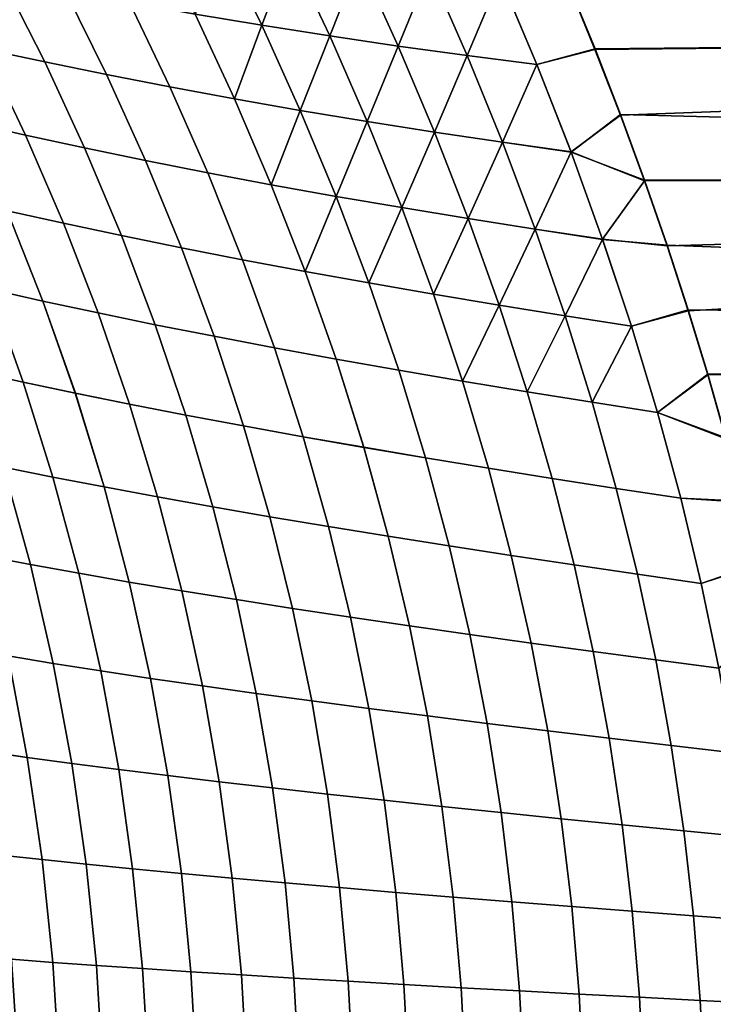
# Model space of a CAD drawing. Header units: metres. Extents: x -24 to 94, y -256 to 25.
# Tile 133 of 195: x 26.47 to 33.46, y 1.64 to 11.56. Entities that reach past the tile are written whole.
import ezdxf

# ---------------------------------------------------------------- set-up
doc = ezdxf.new("R2010")
doc.units = ezdxf.units.M
doc.layers.add('solid_10_061_003_XXX', color=7, linetype='CONTINUOUS')

msp = doc.modelspace()

# ---------------------------------------------------------------- linework, layer by layer
at = {"layer": 'solid_10_061_003_XXX'}
for points in [[(32.00111, 11.925656, 68.027771), (31.719553, 12.585425, 68.398911), (57, 12.989599, 68.639511), (57, 11.501626, 67.802872)], [(32.269234, 11.259039, 112.321159), (57, 11.501626, 112.197128), (57, 12.989599, 111.360489), (31.999376, 11.921767, 111.974335)], [(28.504524, 12.346042, 67.61454), (28.914972, 11.501126, 67.172729), (28.242004, 11.613538, 66.962463), (27.821106, 12.452634, 67.399681)], [(29.197323, 12.245642, 112.21283), (28.504507, 12.3461, 112.385422), (28.241997, 11.613575, 113.037514), (28.914963, 11.501171, 112.827248)], [(29.197344, 12.245576, 67.787132), (29.597418, 11.393873, 67.341011), (28.914972, 11.501126, 67.172729), (28.504524, 12.346042, 67.61454)], [(29.897772, 12.151616, 112.084251), (29.197323, 12.245642, 112.21283), (28.914963, 11.501171, 112.827248), (29.597403, 11.393926, 112.658966)], [(29.897799, 12.151543, 67.91571), (30.287518, 11.292064, 67.465652), (29.597418, 11.393873, 67.341011), (29.197344, 12.245576, 67.787132)], [(26.297541, 11.978961, 66.097008), (26.726702, 11.131719, 65.709679), (26.119741, 11.262266, 65.354164), (25.679441, 12.109343, 65.736565)], [(26.726713, 11.131719, 114.290314), (26.297546, 11.978976, 113.902977), (25.679451, 12.109349, 114.263428), (26.119757, 11.262259, 114.645836)], [(30.604082, 12.06433, 112.001419), (29.897772, 12.151616, 112.084251), (29.597403, 11.393926, 112.658966), (30.287498, 11.292124, 112.534317)], [(30.604113, 12.064249, 67.998535), (30.983454, 11.195984, 67.544991), (30.287518, 11.292064, 67.465652), (29.897799, 12.151543, 67.91571)], [(31.314486, 11.984091, 111.96608), (30.604082, 12.06433, 112.001419), (30.287498, 11.292124, 112.534317), (30.983431, 11.196052, 112.454979)], [(31.314522, 11.984001, 68.033875), (31.683407, 11.10592, 67.577362), (30.983454, 11.195984, 67.544991), (30.604113, 12.064249, 67.998535)], [(26.931667, 11.85271, 66.422768), (27.34993, 11.004471, 66.030678), (26.726702, 11.131719, 65.709679), (26.297541, 11.978961, 66.097008)], [(27.349936, 11.004478, 113.969315), (26.931669, 11.852732, 113.577217), (26.297546, 11.978976, 113.902977), (26.726713, 11.131719, 114.290314)], [(31.68338, 11.105994, 112.4226), (31.314486, 11.984091, 111.96608), (30.983431, 11.196052, 112.454979)], [(31.68338, 11.105994, 112.4226), (32.269234, 11.259039, 112.321159), (31.999376, 11.921767, 111.974335), (31.314486, 11.984091, 111.96608)], [(31.683407, 11.10592, 67.577362), (31.314522, 11.984001, 68.033875), (32.00111, 11.925656, 68.027771), (32.270596, 11.263729, 67.681213)], [(32.270596, 11.263729, 67.681213), (32.00111, 11.925656, 68.027771), (57, 11.501626, 67.802872)], [(27.580328, 11.730823, 66.711899), (27.987879, 10.880734, 66.315277), (27.34993, 11.004471, 66.030678), (26.931667, 11.85271, 66.422768)], [(27.987883, 10.880748, 113.684715), (27.580326, 11.730852, 113.288086), (26.931669, 11.852732, 113.577217), (27.349936, 11.004478, 113.969315)], [(28.638985, 10.760742, 113.438385), (28.241997, 11.613575, 113.037514), (27.580326, 11.730852, 113.288086), (27.987883, 10.880748, 113.684715)], [(28.242004, 11.613538, 66.962463), (28.638985, 10.760721, 66.561607), (27.987879, 10.880734, 66.315277), (27.580328, 11.730823, 66.711899)], [(28.914963, 11.501171, 112.827248), (28.241997, 11.613575, 113.037514), (28.638985, 10.760742, 113.438385)], [(28.914972, 11.501126, 67.172729), (29.301481, 10.644679, 66.767998), (28.638985, 10.760721, 66.561607), (28.242004, 11.613538, 66.962463)], [(29.597403, 11.393926, 112.658966), (28.914963, 11.501171, 112.827248), (28.638985, 10.760742, 113.438385), (29.301477, 10.644707, 113.231987)], [(29.597418, 11.393873, 67.341011), (29.973505, 10.532871, 66.932892), (29.301481, 10.644679, 66.767998), (28.914972, 11.501126, 67.172729)], [(32.269234, 11.259039, 112.321159), (32.526104, 10.596271, 112.643303), (57, 11.501626, 112.197128)], [(32.527058, 10.601688, 67.359238), (32.270596, 11.263729, 67.681213), (57, 11.501626, 67.802872), (57, 9.960028, 67.069717)], [(32.768547, 9.936171, 112.940628), (57, 9.960028, 112.930283), (57, 11.501626, 112.197128), (32.526104, 10.596271, 112.643303)], [(26.119741, 11.262266, 65.354164), (26.532843, 10.394687, 65.006088), (25.954899, 10.525634, 64.622765), (25.530592, 11.395905, 64.966011)], [(26.532862, 10.394665, 114.993912), (26.119757, 11.262259, 114.645836), (25.530609, 11.39589, 115.033989), (25.95492, 10.525605, 115.377235)], [(30.287498, 11.292124, 112.534317), (29.597403, 11.393926, 112.658966), (29.301477, 10.644707, 113.231987), (29.973497, 10.532906, 113.067093)], [(30.287518, 11.292064, 67.465652), (30.653191, 10.425561, 67.054718), (29.973505, 10.532871, 66.932892), (29.597418, 11.393873, 67.341011)], [(26.726702, 11.131719, 65.709679), (27.128855, 10.266098, 65.356964), (26.532843, 10.394687, 65.006088), (26.119741, 11.262266, 65.354164)], [(27.12887, 10.266083, 114.643036), (26.726713, 11.131719, 114.290314), (26.119757, 11.262259, 114.645836), (26.532862, 10.394665, 114.993912)], [(30.983431, 11.196052, 112.454979), (30.287498, 11.292124, 112.534317), (29.973497, 10.532906, 113.067093), (30.653181, 10.425602, 112.945267)], [(30.983454, 11.195984, 67.544991), (31.338678, 10.32301, 67.131905), (30.653191, 10.425561, 67.054718), (30.287518, 11.292064, 67.465652)], [(32.028084, 10.225539, 112.83709), (32.526104, 10.596271, 112.643303), (32.269234, 11.259039, 112.321159), (31.68338, 11.105994, 112.4226)], [(32.028103, 10.225484, 67.162888), (31.683407, 11.10592, 67.577362), (32.270596, 11.263729, 67.681213), (32.527058, 10.601688, 67.359238)], [(27.34993, 11.004471, 66.030678), (27.741344, 10.140052, 65.673576), (27.128855, 10.266098, 65.356964), (26.726702, 11.131719, 65.709679)], [(27.741358, 10.140042, 114.326424), (27.349936, 11.004478, 113.969315), (26.726713, 11.131719, 114.290314), (27.12887, 10.266083, 114.643036)], [(31.68338, 11.105994, 112.4226), (30.983431, 11.196052, 112.454979), (30.653181, 10.425602, 112.945267), (31.338663, 10.323059, 112.868073)], [(31.683407, 11.10592, 67.577362), (32.028103, 10.225484, 67.162888), (31.338678, 10.32301, 67.131905), (30.983454, 11.195984, 67.544991)], [(32.028084, 10.225539, 112.83709), (31.68338, 11.105994, 112.4226), (31.338663, 10.323059, 112.868073)], [(27.987879, 10.880734, 66.315277), (28.368725, 10.016731, 65.954109), (27.741344, 10.140052, 65.673576), (27.34993, 11.004471, 66.030678)], [(28.368734, 10.016727, 114.045891), (27.987883, 10.880748, 113.684715), (27.349936, 11.004478, 113.969315), (27.741358, 10.140042, 114.326424)], [(28.638985, 10.760721, 66.561607), (29.009384, 9.896326, 66.19677), (28.368725, 10.016731, 65.954109), (27.987879, 10.880734, 66.315277)], [(29.009392, 9.896329, 113.80323), (28.638985, 10.760742, 113.438385), (27.987883, 10.880748, 113.684715), (28.368734, 10.016727, 114.045891)], [(29.301477, 10.644707, 113.231987), (28.638985, 10.760742, 113.438385), (29.009392, 9.896329, 113.80323)], [(29.301481, 10.644679, 66.767998), (29.661516, 9.779059, 66.399994), (29.009384, 9.896326, 66.19677), (28.638985, 10.760721, 66.561607)], [(29.973497, 10.532906, 113.067093), (29.301477, 10.644707, 113.231987), (29.009392, 9.896329, 113.80323), (29.66152, 9.779068, 113.599998)], [(29.973505, 10.532871, 66.932892), (30.323217, 9.665171, 66.562332), (29.661516, 9.779059, 66.399994), (29.301481, 10.644679, 66.767998)], [(26.532843, 10.394687, 65.006088), (26.915676, 9.508327, 64.691956), (26.348597, 9.634462, 64.31321), (25.954899, 10.525634, 64.622765)], [(26.915697, 9.508291, 115.308052), (26.532862, 10.394665, 114.993912), (25.95492, 10.525605, 115.377235), (26.348619, 9.63442, 115.686798)], [(30.653181, 10.425602, 112.945267), (29.973497, 10.532906, 113.067093), (29.66152, 9.779068, 113.599998), (30.323219, 9.665185, 113.43766)], [(30.653191, 10.425561, 67.054718), (30.992588, 9.554902, 66.682335), (30.323217, 9.665171, 66.562332), (29.973505, 10.532871, 66.932892)], [(32.028084, 10.225539, 112.83709), (32.768547, 9.936171, 112.940628), (32.526104, 10.596271, 112.643303)], [(32.028103, 10.225484, 67.162888), (32.527058, 10.601688, 67.359238), (32.769096, 9.942209, 67.061989)], [(32.769096, 9.942209, 67.061989), (32.527058, 10.601688, 67.359238), (57, 9.960028, 67.069717)], [(31.338663, 10.323059, 112.868073), (30.653181, 10.425602, 112.945267), (30.323219, 9.665185, 113.43766), (30.992586, 9.554922, 113.317657)], [(31.338678, 10.32301, 67.131905), (31.667725, 9.448493, 66.758553), (30.992588, 9.554902, 66.682335), (30.653191, 10.425561, 67.054718)], [(27.128855, 10.266098, 65.356964), (27.501059, 9.383908, 65.03849), (26.915676, 9.508327, 64.691956), (26.532843, 10.394687, 65.006088)], [(27.501078, 9.383876, 114.961517), (27.12887, 10.266083, 114.643036), (26.532862, 10.394665, 114.993912), (26.915697, 9.508291, 115.308052)], [(32.028084, 10.225539, 112.83709), (31.338663, 10.323059, 112.868073), (30.992586, 9.554922, 113.317657), (31.667719, 9.448519, 113.24144)], [(32.028103, 10.225484, 67.162888), (32.346725, 9.346184, 66.78952), (31.667725, 9.448493, 66.758553), (31.338678, 10.32301, 67.131905)], [(27.741344, 10.140052, 65.673576), (28.103115, 9.261363, 65.351089), (27.501059, 9.383908, 65.03849), (27.128855, 10.266098, 65.356964)], [(28.103132, 9.261336, 114.648918), (27.741358, 10.140042, 114.326424), (27.12887, 10.266083, 114.643036), (27.501078, 9.383876, 114.961517)], [(31.667719, 9.448519, 113.24144), (32.346718, 9.346215, 113.210464), (32.768547, 9.936171, 112.940628), (32.028084, 10.225539, 112.83709)], [(32.346725, 9.346184, 66.78952), (32.028103, 10.225484, 67.162888), (32.769096, 9.942209, 67.061989), (32.996201, 9.286347, 66.788712)], [(28.368725, 10.016731, 65.954109), (28.720219, 9.140852, 65.628006), (28.103115, 9.261363, 65.351089), (27.741344, 10.140052, 65.673576)], [(28.720232, 9.14083, 114.372002), (28.368734, 10.016727, 114.045891), (27.741358, 10.140042, 114.326424), (28.103132, 9.261336, 114.648918)], [(29.009384, 9.896326, 66.19677), (29.350714, 9.022538, 65.867531), (28.720219, 9.140852, 65.628006), (28.368725, 10.016731, 65.954109)], [(29.350727, 9.022521, 114.132477), (29.009392, 9.896329, 113.80323), (28.368734, 10.016727, 114.045891), (28.720232, 9.14083, 114.372002)], [(32.346718, 9.346215, 113.210464), (32.996033, 9.279783, 113.213913), (32.768547, 9.936171, 112.940628)], [(32.768547, 9.936171, 112.940628), (32.996033, 9.279783, 113.213913), (57, 9.960028, 112.930283)], [(32.996201, 9.286347, 66.788712), (32.769096, 9.942209, 67.061989), (57, 9.960028, 67.069717), (57, 8.37199, 66.443474)], [(32.996033, 9.279783, 113.213913), (33.208347, 8.627909, 113.463997), (57, 9.960028, 112.930283)], [(33.405224, 7.981013, 113.691841), (57, 8.37199, 113.556526), (57, 9.960028, 112.930283), (33.208347, 8.627909, 113.463997)], [(29.661516, 9.779059, 66.399994), (29.992764, 8.906624, 66.068207), (29.350714, 9.022538, 65.867531), (29.009384, 9.896326, 66.19677)], [(29.66152, 9.779068, 113.599998), (29.009392, 9.896329, 113.80323), (29.350727, 9.022521, 114.132477)], [(26.348597, 9.634462, 64.31321), (26.709221, 8.724095, 64.036736), (26.172716, 8.844385, 63.63203), (25.801449, 9.762153, 63.903999)], [(26.709246, 8.724041, 115.96328), (26.348619, 9.63442, 115.686798), (25.801476, 9.762106, 116.096008), (26.172743, 8.844328, 116.367981)], [(30.323219, 9.665185, 113.43766), (29.66152, 9.779068, 113.599998), (29.350727, 9.022521, 114.132477), (29.992773, 8.90661, 113.931793)], [(30.323217, 9.665171, 66.562332), (30.644428, 8.793325, 66.228729), (29.992764, 8.906624, 66.068207), (29.661516, 9.779059, 66.399994)], [(26.915676, 9.508327, 64.691956), (27.265911, 8.60484, 64.411179), (26.709221, 8.724095, 64.036736), (26.348597, 9.634462, 64.31321)], [(27.265934, 8.60479, 115.588829), (26.915697, 9.508291, 115.308052), (26.348619, 9.63442, 115.686798), (26.709246, 8.724041, 115.96328)], [(30.992586, 9.554922, 113.317657), (30.323219, 9.665185, 113.43766), (29.992773, 8.90661, 113.931793), (30.644436, 8.793318, 113.771278)], [(30.992588, 9.554902, 66.682335), (31.303778, 8.682862, 66.347755), (30.644428, 8.793325, 66.228729), (30.323217, 9.665171, 66.562332)], [(31.667719, 9.448519, 113.24144), (30.992586, 9.554922, 113.317657), (30.644436, 8.793318, 113.771278), (31.303783, 8.682859, 113.652245)], [(31.667725, 9.448493, 66.758553), (31.968874, 8.575454, 66.423965), (31.303778, 8.682862, 66.347755), (30.992588, 9.554902, 66.682335)], [(27.501059, 9.383908, 65.03849), (27.841122, 8.486755, 64.753716), (27.265911, 8.60484, 64.411179), (26.915676, 9.508327, 64.691956)], [(27.841145, 8.486709, 115.2463), (27.501078, 9.383876, 114.961517), (26.915697, 9.508291, 115.308052), (27.265934, 8.60479, 115.588829)], [(32.346718, 9.346215, 113.210464), (31.667719, 9.448519, 113.24144), (31.303783, 8.682859, 113.652245), (31.968876, 8.575456, 113.576035)], [(32.346725, 9.346184, 66.78952), (32.637783, 8.471318, 66.456047), (31.968874, 8.575454, 66.423965), (31.667725, 9.448493, 66.758553)], [(28.103115, 9.261363, 65.351089), (28.433191, 8.369979, 65.062675), (27.841122, 8.486755, 64.753716), (27.501059, 9.383908, 65.03849)], [(28.433212, 8.369936, 114.93734), (28.103132, 9.261336, 114.648918), (27.501078, 9.383876, 114.961517), (27.841145, 8.486709, 115.2463)], [(32.637783, 8.471325, 113.543953), (32.346718, 9.346215, 113.210464), (31.968876, 8.575456, 113.576035)], [(32.637783, 8.471325, 113.543953), (33.208347, 8.627909, 113.463997), (32.996033, 9.279783, 113.213913), (32.346718, 9.346215, 113.210464)], [(32.637783, 8.471318, 66.456047), (32.346725, 9.346184, 66.78952), (32.996201, 9.286347, 66.788712), (33.20816, 8.634897, 66.538574)], [(28.720219, 9.140852, 65.628006), (29.040457, 8.254647, 65.336403), (28.433191, 8.369979, 65.062675), (28.103115, 9.261363, 65.351089)], [(29.040474, 8.254607, 114.663605), (28.720232, 9.14083, 114.372002), (28.103132, 9.261336, 114.648918), (28.433212, 8.369936, 114.93734)], [(33.20816, 8.634897, 66.538574), (32.996201, 9.286347, 66.788712), (57, 8.37199, 66.443474)], [(29.350714, 9.022538, 65.867531), (29.661228, 8.140901, 65.573273), (29.040457, 8.254647, 65.336403), (28.720219, 9.140852, 65.628006)], [(29.661243, 8.140864, 114.426735), (29.350727, 9.022521, 114.132477), (28.720232, 9.14083, 114.372002), (29.040474, 8.254607, 114.663605)], [(29.992764, 8.906624, 66.068207), (30.293636, 8.028918, 65.771957), (29.661228, 8.140901, 65.573273), (29.350714, 9.022538, 65.867531)], [(30.29365, 8.028886, 114.22805), (29.992773, 8.90661, 113.931793), (29.350727, 9.022521, 114.132477), (29.661243, 8.140864, 114.426735)], [(26.172716, 8.844385, 63.63203), (26.508825, 7.90744, 63.392033), (26.004431, 8.019072, 62.9631), (25.658062, 8.965574, 63.198727)], [(26.508852, 7.907374, 116.607979), (26.172743, 8.844328, 116.367981), (25.658091, 8.965513, 116.801285), (26.004457, 8.019003, 117.036919)], [(26.709221, 8.724095, 64.036736), (27.03533, 7.796303, 63.792522), (26.508825, 7.90744, 63.392033), (26.172716, 8.844385, 63.63203)], [(27.035355, 7.796238, 116.207489), (26.709246, 8.724041, 115.96328), (26.172743, 8.844328, 116.367981), (26.508852, 7.907374, 116.607979)], [(30.644428, 8.793325, 66.228729), (30.93572, 7.918899, 65.931267), (30.293636, 8.028918, 65.771957), (29.992764, 8.906624, 66.068207)], [(30.935732, 7.918869, 114.068741), (30.644436, 8.793318, 113.771278), (29.992773, 8.90661, 113.931793), (30.29365, 8.028886, 114.22805)], [(27.265911, 8.60484, 64.411179), (27.582251, 7.685774, 64.162994), (27.03533, 7.796303, 63.792522), (26.709221, 8.724095, 64.036736)], [(27.582275, 7.685712, 115.837021), (27.265934, 8.60479, 115.588829), (26.709246, 8.724041, 115.96328), (27.035355, 7.796238, 116.207489)], [(31.303778, 8.682862, 66.347755), (31.585518, 7.811038, 66.050011), (30.93572, 7.918899, 65.931267), (30.644428, 8.793325, 66.228729)], [(31.303783, 8.682859, 113.652245), (30.644436, 8.793318, 113.771278), (30.935732, 7.918869, 114.068741)], [(31.968876, 8.575456, 113.576035), (31.303783, 8.682859, 113.652245), (30.935732, 7.918869, 114.068741), (31.585527, 7.811012, 113.949997)], [(31.968874, 8.575454, 66.423965), (32.241066, 7.705535, 66.127007), (31.585518, 7.811038, 66.050011), (31.303778, 8.682862, 66.347755)], [(32.900406, 7.602589, 66.161057), (32.637783, 8.471318, 66.456047), (33.20816, 8.634897, 66.538574), (33.40472, 7.988324, 66.310623)], [(32.900414, 7.602569, 113.838951), (33.405224, 7.981013, 113.691841), (33.208347, 8.627909, 113.463997), (32.637783, 8.471325, 113.543953)], [(33.40472, 7.988324, 66.310623), (33.20816, 8.634897, 66.538574), (57, 8.37199, 66.443474)], [(27.841122, 8.486755, 64.753716), (28.147896, 7.575971, 64.501862), (27.582251, 7.685774, 64.162994), (27.265911, 8.60484, 64.411179)], [(28.147917, 7.575911, 115.498154), (27.841145, 8.486709, 115.2463), (27.265934, 8.60479, 115.588829), (27.582275, 7.685712, 115.837021)], [(32.637783, 8.471325, 113.543953), (31.968876, 8.575456, 113.576035), (31.585527, 7.811012, 113.949997), (32.241074, 7.705513, 113.873001)], [(32.637783, 8.471318, 66.456047), (32.900406, 7.602589, 66.161057), (32.241066, 7.705535, 66.127007), (31.968874, 8.575454, 66.423965)], [(28.433191, 8.369979, 65.062675), (28.730568, 7.467007, 64.807556), (28.147896, 7.575971, 64.501862), (27.841122, 8.486755, 64.753716)], [(28.730589, 7.466949, 115.192459), (28.433212, 8.369936, 114.93734), (27.841145, 8.486709, 115.2463), (28.147917, 7.575911, 115.498154)], [(32.900414, 7.602569, 113.838951), (32.637783, 8.471325, 113.543953), (32.241074, 7.705513, 113.873001)], [(29.040457, 8.254647, 65.336403), (29.328579, 7.358999, 65.078491), (28.730568, 7.467007, 64.807556), (28.433191, 8.369979, 65.062675)], [(29.328598, 7.358943, 114.921524), (29.040474, 8.254607, 114.663605), (28.433212, 8.369936, 114.93734), (28.730589, 7.466949, 115.192459)], [(33.585972, 7.346159, 66.103683), (33.40472, 7.988324, 66.310623), (57, 8.37199, 66.443474), (57, 6.744919, 65.927071)], [(33.405224, 7.981013, 113.691841), (33.586742, 7.338634, 113.898628), (57, 8.37199, 113.556526)], [(29.661228, 8.140901, 65.573273), (29.940208, 7.252067, 65.313148), (29.328579, 7.358999, 65.078491), (29.040457, 8.254647, 65.336403)], [(29.940228, 7.252013, 114.686867), (29.661243, 8.140864, 114.426735), (29.040474, 8.254607, 114.663605), (29.328598, 7.358943, 114.921524)], [(30.293636, 8.028918, 65.771957), (30.563564, 7.146369, 65.5103), (29.940208, 7.252067, 65.313148), (29.661228, 8.140901, 65.573273)], [(30.563581, 7.146317, 114.489716), (30.29365, 8.028886, 114.22805), (29.661243, 8.140864, 114.426735), (29.940228, 7.252013, 114.686867)], [(26.508825, 7.90744, 63.392033), (26.80826, 6.953321, 63.183128), (26.313305, 7.053962, 62.758236), (26.004431, 8.019072, 62.9631)], [(26.808283, 6.953247, 116.816887), (26.508852, 7.907374, 116.607979), (26.004457, 8.019003, 117.036919), (26.313328, 7.053887, 117.241776)], [(30.93572, 7.918899, 65.931267), (31.196665, 7.042084, 65.6689), (30.563564, 7.146369, 65.5103), (30.293636, 8.028918, 65.771957)], [(31.19668, 7.042034, 114.331108), (30.935732, 7.918869, 114.068741), (30.29365, 8.028886, 114.22805), (30.563581, 7.146317, 114.489716)], [(32.900406, 7.602589, 66.161057), (33.40472, 7.988324, 66.310623), (33.585972, 7.346159, 66.103683)], [(32.900414, 7.602569, 113.838951), (33.586742, 7.338634, 113.898628), (33.405224, 7.981013, 113.691841)], [(27.03533, 7.796303, 63.792522), (27.325556, 6.85286, 63.579739), (26.80826, 6.953321, 63.183128), (26.508825, 7.90744, 63.392033)], [(27.325579, 6.852787, 116.42028), (27.035355, 7.796238, 116.207489), (26.508852, 7.907374, 116.607979), (26.808283, 6.953247, 116.816887)], [(31.585518, 7.811038, 66.050011), (31.837524, 6.939388, 65.787903), (31.196665, 7.042084, 65.6689), (30.93572, 7.918899, 65.931267)], [(31.83754, 6.93934, 114.212112), (31.585527, 7.811012, 113.949997), (30.935732, 7.918869, 114.068741), (31.19668, 7.042034, 114.331108)], [(27.582251, 7.685774, 64.162994), (27.863476, 6.752675, 63.946571), (27.325556, 6.85286, 63.579739), (27.03533, 7.796303, 63.792522)], [(27.863497, 6.752603, 116.053444), (27.582275, 7.685712, 115.837021), (27.035355, 7.796238, 116.207489), (27.325579, 6.852787, 116.42028)], [(32.241066, 7.705535, 66.127007), (32.484161, 6.838459, 65.866241), (31.837524, 6.939388, 65.787903), (31.585518, 7.811038, 66.050011)], [(32.484173, 6.838413, 114.133774), (32.241074, 7.705513, 113.873001), (31.585527, 7.811012, 113.949997), (31.83754, 6.93934, 114.212112)], [(28.147896, 7.575971, 64.501862), (28.420301, 6.652863, 64.282135), (27.863476, 6.752675, 63.946571), (27.582251, 7.685774, 64.162994)], [(28.420322, 6.652791, 115.71788), (28.147917, 7.575911, 115.498154), (27.582275, 7.685712, 115.837021), (27.863497, 6.752603, 116.053444)], [(32.900406, 7.602589, 66.161057), (33.13459, 6.739475, 65.90287), (32.484161, 6.838459, 65.866241), (32.241066, 7.705535, 66.127007)], [(33.134602, 6.73943, 114.097137), (32.900414, 7.602569, 113.838951), (32.241074, 7.705513, 113.873001), (32.484173, 6.838413, 114.133774)], [(28.730568, 7.467007, 64.807556), (28.994316, 6.553519, 64.584923), (28.420301, 6.652863, 64.282135), (28.147896, 7.575971, 64.501862)], [(28.994337, 6.553447, 115.415092), (28.730589, 7.466949, 115.192459), (28.147917, 7.575911, 115.498154), (28.420322, 6.652791, 115.71788)], [(33.13459, 6.739475, 65.90287), (32.900406, 7.602589, 66.161057), (33.585972, 7.346159, 66.103683), (33.751938, 6.708493, 65.916893)], [(32.900414, 7.602569, 113.838951), (33.134602, 6.73943, 114.097137), (33.752926, 6.70087, 114.085228), (33.586742, 7.338634, 113.898628)], [(29.328579, 7.358999, 65.078491), (29.583801, 6.45474, 64.853455), (28.994316, 6.553519, 64.584923), (28.730568, 7.467007, 64.807556)], [(29.58382, 6.454669, 115.146561), (29.328598, 7.358943, 114.921524), (28.730589, 7.466949, 115.192459), (28.994337, 6.553447, 115.415092)], [(29.940208, 7.252067, 65.313148), (30.187017, 6.356627, 65.086266), (29.583801, 6.45474, 64.853455), (29.328579, 7.358999, 65.078491)], [(30.187038, 6.356556, 114.91375), (29.940228, 7.252013, 114.686867), (29.328598, 7.358943, 114.921524), (29.58382, 6.454669, 115.146561)], [(30.563564, 7.146369, 65.5103), (30.802053, 6.259319, 65.282272), (30.187017, 6.356627, 65.086266), (29.940208, 7.252067, 65.313148)], [(30.802073, 6.259249, 114.717743), (30.563581, 7.146317, 114.489716), (29.940228, 7.252013, 114.686867), (30.187038, 6.356556, 114.91375)], [(26.313305, 7.053962, 62.758236), (26.583021, 6.072474, 62.583199), (26.12081, 6.160793, 62.135284), (25.842398, 7.154688, 62.306572)], [(26.583042, 6.072395, 117.416817), (26.313328, 7.053887, 117.241776), (25.842422, 7.154613, 117.693443), (26.120831, 6.160714, 117.864731)], [(31.196665, 7.042084, 65.6689), (31.42691, 6.162973, 65.440544), (30.802053, 6.259319, 65.282272), (30.563564, 7.146369, 65.5103)], [(31.426928, 6.162904, 114.559471), (31.19668, 7.042034, 114.331108), (30.563581, 7.146317, 114.489716), (30.802073, 6.259249, 114.717743)], [(26.80826, 6.953321, 63.183128), (27.069502, 5.984031, 63.004429), (26.583021, 6.072474, 62.583199), (26.313305, 7.053962, 62.758236)], [(27.069523, 5.983952, 116.99559), (26.808283, 6.953247, 116.816887), (26.313328, 7.053887, 117.241776), (26.583042, 6.072395, 117.416817)], [(31.837524, 6.939388, 65.787903), (32.059586, 6.06775, 65.560173), (31.42691, 6.162973, 65.440544), (31.196665, 7.042084, 65.6689)], [(32.059601, 6.06768, 114.439842), (31.83754, 6.93934, 114.212112), (31.19668, 7.042034, 114.331108), (31.426928, 6.162904, 114.559471)], [(27.325556, 6.85286, 63.579739), (27.578527, 5.895543, 63.397541), (27.069502, 5.984031, 63.004429), (26.80826, 6.953321, 63.183128)], [(27.578547, 5.895462, 116.602478), (27.325579, 6.852787, 116.42028), (26.808283, 6.953247, 116.816887), (27.069523, 5.983952, 116.99559)], [(32.484161, 6.838459, 65.866241), (32.698082, 5.973804, 65.640236), (32.059586, 6.06775, 65.560173), (31.837524, 6.939388, 65.787903)], [(32.698097, 5.973736, 114.359787), (32.484173, 6.838413, 114.133774), (31.83754, 6.93934, 114.212112), (32.059601, 6.06768, 114.439842)], [(27.863476, 6.752675, 63.946571), (28.10836, 5.807086, 63.76112), (27.578527, 5.895543, 63.397541), (27.325556, 6.85286, 63.579739)], [(28.108379, 5.807004, 116.238899), (27.863497, 6.752603, 116.053444), (27.325579, 6.852787, 116.42028), (27.578547, 5.895462, 116.602478)], [(28.420301, 6.652863, 64.282135), (28.657265, 5.718741, 64.093742), (28.10836, 5.807086, 63.76112), (27.863476, 6.752675, 63.946571)], [(28.657284, 5.718658, 115.906273), (28.420322, 6.652791, 115.71788), (27.863497, 6.752603, 116.053444), (28.108379, 5.807004, 116.238899)], [(33.13459, 6.739475, 65.90287), (33.340397, 5.881297, 65.67981), (32.698082, 5.973804, 65.640236), (32.484161, 6.838459, 65.866241)], [(33.340412, 5.881228, 114.320206), (33.134602, 6.73943, 114.097137), (32.484173, 6.838413, 114.133774), (32.698097, 5.973736, 114.359787)], [(28.994316, 6.553519, 64.584923), (29.223503, 5.630586, 64.393997), (28.657265, 5.718741, 64.093742), (28.420301, 6.652863, 64.282135)], [(29.223522, 5.630503, 115.606018), (28.994337, 6.553447, 115.415092), (28.420322, 6.652791, 115.71788), (28.657284, 5.718658, 115.906273)], [(33.340397, 5.881297, 65.67981), (33.13459, 6.739475, 65.90287), (33.751938, 6.708493, 65.916893), (33.902706, 6.074784, 65.74929)], [(33.340412, 5.881228, 114.320206), (33.903851, 6.067202, 114.252609), (33.752926, 6.70087, 114.085228), (33.134602, 6.73943, 114.097137)], [(29.583801, 6.45474, 64.853455), (29.80534, 5.542701, 64.660461), (29.223503, 5.630586, 64.393997), (28.994316, 6.553519, 64.584923)], [(29.805359, 5.542617, 115.339554), (29.58382, 6.454669, 115.146561), (28.994337, 6.553447, 115.415092), (29.223522, 5.630503, 115.606018)], [(30.187017, 6.356627, 65.086266), (30.401018, 5.455168, 64.891762), (29.80534, 5.542701, 64.660461), (29.583801, 6.45474, 64.853455)], [(30.401037, 5.455083, 115.108261), (30.187038, 6.356556, 114.91375), (29.58382, 6.454669, 115.146561), (29.805359, 5.542617, 115.339554)], [(30.802053, 6.259319, 65.282272), (31.00861, 5.368108, 65.086914), (30.401018, 5.455168, 64.891762), (30.187017, 6.356627, 65.086266)], [(31.008627, 5.368022, 114.913109), (30.802073, 6.259249, 114.717743), (30.187038, 6.356556, 114.91375), (30.401037, 5.455083, 115.108261)], [(31.42691, 6.162973, 65.440544), (31.626102, 5.28166, 65.245125), (31.00861, 5.368108, 65.086914), (30.802053, 6.259319, 65.282272)], [(31.626122, 5.281573, 114.754898), (31.426928, 6.162904, 114.559471), (30.802073, 6.259249, 114.717743), (31.008627, 5.368022, 114.913109)], [(26.583021, 6.072474, 62.583199), (26.811918, 5.076839, 62.437042), (26.357256, 5.151851, 61.992439), (26.12081, 6.160793, 62.135284)], [(26.811935, 5.076757, 117.562973), (26.583042, 6.072395, 117.416817), (26.120831, 6.160714, 117.864731), (26.357273, 5.151771, 118.007576)], [(32.059586, 6.06775, 65.560173), (32.251488, 5.195962, 65.365601), (31.626102, 5.28166, 65.245125), (31.42691, 6.162973, 65.440544)], [(32.251507, 5.195874, 114.634422), (32.059601, 6.06768, 114.439842), (31.426928, 6.162904, 114.559471), (31.626122, 5.281573, 114.754898)], [(27.069502, 5.984031, 63.004429), (27.291039, 5.001577, 62.855049), (26.811918, 5.076839, 62.437042), (26.583021, 6.072474, 62.583199)], [(27.291056, 5.001493, 117.144966), (27.069523, 5.983952, 116.99559), (26.583042, 6.072395, 117.416817), (26.811935, 5.076757, 117.562973)], [(32.698082, 5.973804, 65.640236), (32.882755, 5.111153, 65.447548), (32.251488, 5.195962, 65.365601), (32.059586, 6.06775, 65.560173)], [(32.882774, 5.111064, 114.552475), (32.698097, 5.973736, 114.359787), (32.059601, 6.06768, 114.439842), (32.251507, 5.195874, 114.634422)], [(33.517891, 5.027371, 65.490166), (33.340397, 5.881297, 65.67981), (33.902706, 6.074784, 65.74929), (34.038338, 5.445365, 65.600243)], [(33.517906, 5.027281, 114.50985), (34.039581, 5.437964, 114.401405), (33.903851, 6.067202, 114.252609), (33.340412, 5.881228, 114.320206)], [(27.578527, 5.895543, 63.397541), (27.792877, 4.926127, 63.24509), (27.291039, 5.001577, 62.855049), (27.069502, 5.984031, 63.004429)], [(27.792894, 4.926041, 116.754921), (27.578547, 5.895462, 116.602478), (27.069523, 5.983952, 116.99559), (27.291056, 5.001493, 117.144966)], [(33.340397, 5.881297, 65.67981), (33.517891, 5.027371, 65.490166), (32.882755, 5.111153, 65.447548), (32.698082, 5.973804, 65.640236)], [(33.517906, 5.027281, 114.50985), (33.340412, 5.881228, 114.320206), (32.698097, 5.973736, 114.359787), (32.882774, 5.111064, 114.552475)], [(28.10836, 5.807086, 63.76112), (28.315685, 4.850553, 63.605827), (27.792877, 4.926127, 63.24509), (27.578527, 5.895543, 63.397541)], [(28.315701, 4.850464, 116.394188), (28.108379, 5.807004, 116.238899), (27.578547, 5.895462, 116.602478), (27.792894, 4.926041, 116.754921)], [(28.657265, 5.718741, 64.093742), (28.85771, 4.774917, 63.935905), (28.315685, 4.850553, 63.605827), (28.10836, 5.807086, 63.76112)], [(28.857727, 4.774827, 116.06411), (28.657284, 5.718658, 115.906273), (28.108379, 5.807004, 116.238899), (28.315701, 4.850464, 116.394188)], [(29.223503, 5.630586, 64.393997), (29.417202, 4.699284, 64.233971), (28.85771, 4.774917, 63.935905), (28.657265, 5.718741, 64.093742)], [(29.417219, 4.699191, 115.766045), (29.223522, 5.630503, 115.606018), (28.657284, 5.718658, 115.906273), (28.857727, 4.774827, 116.06411)], [(29.80534, 5.542701, 64.660461), (29.992413, 4.623716, 64.498688), (29.417202, 4.699284, 64.233971), (29.223503, 5.630586, 64.393997)], [(29.99243, 4.623621, 115.501328), (29.805359, 5.542617, 115.339554), (29.223522, 5.630503, 115.606018), (29.417219, 4.699191, 115.766045)], [(30.401018, 5.455168, 64.891762), (30.581568, 4.548282, 64.728745), (29.992413, 4.623716, 64.498688), (29.80534, 5.542701, 64.660461)], [(30.581585, 4.548185, 115.271271), (30.401037, 5.455083, 115.108261), (29.805359, 5.542617, 115.339554), (29.99243, 4.623621, 115.501328)], [(31.00861, 5.368108, 65.086914), (31.182734, 4.473083, 64.923256), (30.581568, 4.548282, 64.728745), (30.401018, 5.455168, 64.891762)], [(31.182751, 4.472984, 115.076759), (31.008627, 5.368022, 114.913109), (30.401037, 5.455083, 115.108261), (30.581585, 4.548185, 115.271271)], [(31.626102, 5.28166, 65.245125), (31.793892, 4.398238, 65.081551), (31.182734, 4.473083, 64.923256), (31.00861, 5.368108, 65.086914)], [(31.793909, 4.398137, 114.918465), (31.626122, 5.281573, 114.754898), (31.008627, 5.368022, 114.913109), (31.182751, 4.472984, 115.076759)], [(32.251488, 5.195962, 65.365601), (32.413021, 4.323866, 65.202934), (31.793892, 4.398238, 65.081551), (31.626102, 5.28166, 65.245125)], [(32.41304, 4.323763, 114.797081), (32.251507, 5.195874, 114.634422), (31.626122, 5.281573, 114.754898), (31.793909, 4.398137, 114.918465)], [(26.357256, 5.151851, 61.992439), (26.550472, 4.130704, 61.877113), (26.128185, 4.191383, 61.410355), (25.92853, 5.226587, 61.522854)], [(26.550486, 4.130625, 118.122894), (26.357273, 5.151771, 118.007576), (25.928547, 5.226509, 118.477158), (26.128199, 4.191307, 118.589653)], [(32.882755, 5.111153, 65.447548), (33.038109, 4.250087, 65.286736), (32.413021, 4.323866, 65.202934), (32.251488, 5.195962, 65.365601)], [(33.038124, 4.249981, 114.713287), (32.882774, 5.111064, 114.552475), (32.251507, 5.195874, 114.634422), (32.41304, 4.323763, 114.797081)], [(26.811918, 5.076839, 62.437042), (26.998852, 4.069708, 62.318913), (26.550472, 4.130704, 61.877113), (26.357256, 5.151851, 61.992439)], [(26.998863, 4.069626, 117.681099), (26.811935, 5.076757, 117.562973), (26.357273, 5.151771, 118.007576), (26.550486, 4.130625, 118.122894)], [(27.291039, 5.001577, 62.855049), (27.471842, 4.008413, 62.734184), (26.998852, 4.069708, 62.318913), (26.811918, 5.076839, 62.437042)], [(27.471855, 4.008327, 117.265823), (27.291056, 5.001493, 117.144966), (26.811935, 5.076757, 117.562973), (26.998863, 4.069626, 117.681099)], [(33.517891, 5.027371, 65.490166), (33.667133, 4.177018, 65.33226), (33.038109, 4.250087, 65.286736), (32.882755, 5.111153, 65.447548)], [(33.667149, 4.17691, 114.667755), (33.517906, 5.027281, 114.50985), (32.882774, 5.111064, 114.552475), (33.038124, 4.249981, 114.713287)], [(27.792877, 4.926127, 63.24509), (27.967699, 3.946867, 63.121632), (27.471842, 4.008413, 62.734184), (27.291039, 5.001577, 62.855049)], [(27.96771, 3.946779, 116.87838), (27.792894, 4.926041, 116.754921), (27.291056, 5.001493, 117.144966), (27.471855, 4.008327, 117.265823)], [(28.315685, 4.850553, 63.605827), (28.484659, 3.88512, 63.479965), (27.967699, 3.946867, 63.121632), (27.792877, 4.926127, 63.24509)], [(28.484671, 3.885028, 116.520042), (28.315701, 4.850464, 116.394188), (27.792894, 4.926041, 116.754921), (27.96771, 3.946779, 116.87838)], [(28.85771, 4.774917, 63.935905), (29.020964, 3.823221, 63.807899), (28.484659, 3.88512, 63.479965), (28.315685, 4.850553, 63.605827)], [(29.020977, 3.823126, 116.192116), (28.857727, 4.774827, 116.06411), (28.315701, 4.850464, 116.394188), (28.484671, 3.885028, 116.520042)], [(29.417202, 4.699284, 64.233971), (29.574856, 3.76122, 64.104141), (29.020964, 3.823221, 63.807899), (28.85771, 4.774917, 63.935905)], [(29.574869, 3.761122, 115.895874), (29.417219, 4.699191, 115.766045), (28.857727, 4.774827, 116.06411), (29.020977, 3.823126, 116.192116)], [(29.992413, 4.623716, 64.498688), (30.144571, 3.699167, 64.367401), (29.574856, 3.76122, 64.104141), (29.417202, 4.699284, 64.233971)], [(30.144585, 3.699065, 115.632614), (29.99243, 4.623621, 115.501328), (29.417219, 4.699191, 115.766045), (29.574869, 3.761122, 115.895874)], [(30.581568, 4.548282, 64.728745), (30.728334, 3.637114, 64.596451), (30.144571, 3.699167, 64.367401), (29.992413, 4.623716, 64.498688)], [(30.728348, 3.637009, 115.403564), (30.581585, 4.548185, 115.271271), (29.99243, 4.623621, 115.501328), (30.144585, 3.699065, 115.632614)], [(31.182734, 4.473083, 64.923256), (31.324202, 3.575146, 64.790482), (30.728334, 3.637114, 64.596451), (30.581568, 4.548282, 64.728745)], [(31.324215, 3.575038, 115.209534), (31.182751, 4.472984, 115.076759), (30.581585, 4.548185, 115.271271), (30.728348, 3.637009, 115.403564)], [(31.793892, 4.398238, 65.081551), (31.930153, 3.513361, 64.948906), (31.324202, 3.575146, 64.790482), (31.182734, 4.473083, 64.923256)], [(31.930166, 3.513249, 115.051109), (31.793909, 4.398137, 114.918465), (31.182751, 4.472984, 115.076759), (31.324215, 3.575038, 115.209534)], [(32.413021, 4.323866, 65.202934), (32.544167, 3.451857, 65.071136), (31.930153, 3.513361, 64.948906), (31.793892, 4.398238, 65.081551)], [(32.544178, 3.451742, 114.928879), (32.41304, 4.323763, 114.797081), (31.793909, 4.398137, 114.918465), (31.930166, 3.513249, 115.051109)], [(33.038109, 4.250087, 65.286736), (33.164219, 3.390734, 65.156586), (32.544167, 3.451857, 65.071136), (32.413021, 4.323866, 65.202934)], [(33.16423, 3.390616, 114.84343), (33.038124, 4.249981, 114.713287), (32.41304, 4.323763, 114.797081), (32.544178, 3.451742, 114.928879)], [(26.550472, 4.130704, 61.877113), (26.700455, 3.101085, 61.788597), (26.283253, 3.147173, 61.324112), (26.128185, 4.191383, 61.410355)], [(26.700462, 3.101012, 118.211411), (26.550486, 4.130625, 118.122894), (26.128199, 4.191307, 118.589653), (26.28326, 3.147104, 118.675896)], [(33.667133, 4.177018, 65.33226), (33.788288, 3.330091, 65.204666), (33.164219, 3.390734, 65.156586), (33.038109, 4.250087, 65.286736)], [(33.788303, 3.32997, 114.795349), (33.667149, 4.17691, 114.667755), (33.038124, 4.249981, 114.713287), (33.16423, 3.390616, 114.84343)], [(26.998852, 4.069708, 62.318913), (27.143869, 3.054701, 62.228138), (26.700455, 3.101085, 61.788597), (26.550472, 4.130704, 61.877113)], [(27.143877, 3.054624, 117.771866), (26.998863, 4.069626, 117.681099), (26.550486, 4.130625, 118.122894), (26.700462, 3.101012, 118.211411)], [(27.471842, 4.008413, 62.734184), (27.612017, 3.008033, 62.641216), (27.143869, 3.054701, 62.228138), (26.998852, 4.069708, 62.318913)], [(27.612024, 3.007952, 117.358788), (27.471855, 4.008327, 117.265823), (26.998863, 4.069626, 117.681099), (27.143877, 3.054624, 117.771866)], [(27.967699, 3.946867, 63.121632), (28.103144, 2.961116, 63.026581), (27.612017, 3.008033, 62.641216), (27.471842, 4.008413, 62.734184)], [(28.103151, 2.961031, 116.973427), (27.96771, 3.946779, 116.87838), (27.471855, 4.008327, 117.265823), (27.612024, 3.007952, 117.358788)], [(28.484659, 3.88512, 63.479965), (28.615486, 2.913987, 63.382988), (28.103144, 2.961116, 63.026581), (27.967699, 3.946867, 63.121632)], [(28.615494, 2.913898, 116.61702), (28.484671, 3.885028, 116.520042), (27.96771, 3.946779, 116.87838), (28.103151, 2.961031, 116.973427)], [(29.020964, 3.823221, 63.807899), (29.147278, 2.866683, 63.709206), (28.615486, 2.913987, 63.382988), (28.484659, 3.88512, 63.479965)], [(29.147287, 2.866591, 116.290802), (29.020977, 3.823126, 116.192116), (28.484671, 3.885028, 116.520042), (28.615494, 2.913898, 116.61702)], [(29.574856, 3.76122, 64.104141), (29.696754, 2.819241, 64.00399), (29.147278, 2.866683, 63.709206), (29.020964, 3.823221, 63.807899)], [(29.696764, 2.819145, 115.996017), (29.574869, 3.761122, 115.895874), (29.020977, 3.823126, 116.192116), (29.147287, 2.866591, 116.290802)], [(30.144571, 3.699167, 64.367401), (30.262152, 2.771698, 64.266113), (29.696754, 2.819241, 64.00399), (29.574856, 3.76122, 64.104141)], [(30.262159, 2.771598, 115.733902), (30.144585, 3.699065, 115.632614), (29.574869, 3.761122, 115.895874), (29.696764, 2.819145, 115.996017)], [(30.728334, 3.637114, 64.596451), (30.841682, 2.724093, 64.494377), (30.262152, 2.771698, 64.266113), (30.144571, 3.699167, 64.367401)], [(30.84169, 2.723989, 115.505638), (30.728348, 3.637009, 115.403564), (30.144585, 3.699065, 115.632614), (30.262159, 2.771598, 115.733902)], [(31.324202, 3.575146, 64.790482), (31.433403, 2.676492, 64.688049), (30.841682, 2.724093, 64.494377), (30.728334, 3.637114, 64.596451)], [(31.433413, 2.676384, 115.311958), (31.324215, 3.575038, 115.209534), (30.728348, 3.637009, 115.403564), (30.84169, 2.723989, 115.505638)], [(31.930153, 3.513361, 64.948906), (32.035294, 2.628972, 64.846626), (31.433403, 2.676492, 64.688049), (31.324202, 3.575146, 64.790482)], [(32.035305, 2.62886, 115.153381), (31.930166, 3.513249, 115.051109), (31.324215, 3.575038, 115.209534), (31.433413, 2.676384, 115.311958)], [(32.544167, 3.451857, 65.071136), (32.645332, 2.58161, 64.969589), (32.035294, 2.628972, 64.846626), (31.930153, 3.513361, 64.948906)], [(32.64534, 2.581494, 115.030418), (32.544178, 3.451742, 114.928879), (31.930166, 3.513249, 115.051109), (32.035305, 2.62886, 115.153381)], [(33.164219, 3.390734, 65.156586), (33.261494, 2.534484, 65.056419), (32.645332, 2.58161, 64.969589), (32.544167, 3.451857, 65.071136)], [(33.261505, 2.534364, 114.943588), (33.16423, 3.390616, 114.84343), (32.544178, 3.451742, 114.928879), (32.64534, 2.581494, 115.030418)], [(33.788288, 3.330091, 65.204666), (33.881763, 2.487671, 65.106613), (33.261494, 2.534484, 65.056419), (33.164219, 3.390734, 65.156586)], [(33.881771, 2.487548, 114.893394), (33.788303, 3.32997, 114.795349), (33.16423, 3.390616, 114.84343), (33.261505, 2.534364, 114.943588)], [(26.700455, 3.101085, 61.788597), (26.807373, 2.066855, 61.726212), (26.393856, 2.097907, 61.263409), (26.283253, 3.147173, 61.324112)], [(26.807377, 2.066795, 118.273788), (26.700462, 3.101012, 118.211411), (26.28326, 3.147104, 118.675896), (26.39386, 2.09785, 118.736595)], [(27.143869, 3.054701, 62.228138), (27.247185, 2.035576, 62.164089), (26.807373, 2.066855, 61.726212), (26.700455, 3.101085, 61.788597)], [(27.247189, 2.035512, 117.835915), (27.143877, 3.054624, 117.771866), (26.700462, 3.101012, 118.211411), (26.807377, 2.066795, 118.273788)], [(27.612017, 3.008033, 62.641216), (27.711819, 2.004077, 62.57555), (27.247185, 2.035576, 62.164089), (27.143869, 3.054701, 62.228138)], [(27.711823, 2.00401, 117.424454), (27.612024, 3.007952, 117.358788), (27.143877, 3.054624, 117.771866), (27.247189, 2.035512, 117.835915)], [(28.103144, 2.961116, 63.026581), (28.199516, 1.972382, 62.959373), (27.711819, 2.004077, 62.57555), (27.612017, 3.008033, 62.641216)], [(28.19952, 1.972311, 117.040627), (28.103151, 2.961031, 116.973427), (27.612024, 3.007952, 117.358788), (27.711823, 2.00401, 117.424454)], [(28.615486, 2.913987, 63.382988), (28.708509, 1.940515, 63.314369), (28.199516, 1.972382, 62.959373), (28.103144, 2.961116, 63.026581)], [(28.708513, 1.94044, 116.685638), (28.615494, 2.913898, 116.61702), (28.103151, 2.961031, 116.973427), (28.19952, 1.972311, 117.040627)], [(29.147278, 2.866683, 63.709206), (29.237032, 1.908501, 63.639328), (28.708509, 1.940515, 63.314369), (28.615486, 2.913987, 63.382988)], [(29.237036, 1.908423, 116.36068), (29.147287, 2.866591, 116.290802), (28.615494, 2.913898, 116.61702), (28.708513, 1.94044, 116.685638)], [(29.696754, 2.819241, 64.00399), (29.783314, 1.876365, 63.933052), (29.237032, 1.908501, 63.639328), (29.147278, 2.866683, 63.709206)], [(29.783319, 1.876283, 116.066956), (29.696764, 2.819145, 115.996017), (29.147287, 2.866591, 116.290802), (29.237036, 1.908423, 116.36068)], [(30.262152, 2.771698, 64.266113), (30.345591, 1.844132, 64.194336), (29.783314, 1.876365, 63.933052), (29.696754, 2.819241, 64.00399)], [(30.345594, 1.844046, 115.805664), (30.262159, 2.771598, 115.733902), (29.696764, 2.819145, 115.996017), (29.783319, 1.876283, 116.066956)], [(30.841682, 2.724093, 64.494377), (30.922071, 1.811828, 64.42205), (30.345591, 1.844132, 64.194336), (30.262152, 2.771698, 64.266113)], [(30.922075, 1.811738, 115.577957), (30.84169, 2.723989, 115.505638), (30.262159, 2.771598, 115.733902), (30.345594, 1.844046, 115.805664)], [(31.433403, 2.676492, 64.688049), (31.510815, 1.779498, 64.615486), (30.922071, 1.811828, 64.42205), (30.841682, 2.724093, 64.494377)], [(31.510818, 1.779405, 115.384514), (31.433413, 2.676384, 115.311958), (30.84169, 2.723989, 115.505638), (30.922075, 1.811738, 115.577957)], [(32.035294, 2.628972, 64.846626), (32.109798, 1.747198, 64.774208), (31.510815, 1.779498, 64.615486), (31.433403, 2.676492, 64.688049)], [(32.109802, 1.747101, 115.2258), (32.035305, 2.62886, 115.153381), (31.433413, 2.676384, 115.311958), (31.510818, 1.779405, 115.384514)], [(32.645332, 2.58161, 64.969589), (32.717003, 1.71498, 64.897736), (32.109798, 1.747198, 64.774208), (32.035294, 2.628972, 64.846626)], [(32.717007, 1.71488, 115.102264), (32.64534, 2.581494, 115.030418), (32.035305, 2.62886, 115.153381), (32.109802, 1.747101, 115.2258)], [(33.261494, 2.534484, 65.056419), (33.330406, 1.682901, 64.985634), (32.717003, 1.71498, 64.897736), (32.645332, 2.58161, 64.969589)], [(33.33041, 1.682796, 115.014374), (33.261505, 2.534364, 114.943588), (32.64534, 2.581494, 115.030418), (32.717007, 1.71488, 115.102264)], [(33.881763, 2.487671, 65.106613), (33.947987, 1.651013, 65.037422), (33.330406, 1.682901, 64.985634), (33.261494, 2.534484, 65.056419)], [(33.947994, 1.650905, 114.962585), (33.881771, 2.487548, 114.893394), (33.261505, 2.534364, 114.943588), (33.33041, 1.682796, 115.014374)], [(26.807373, 2.066855, 61.726212), (26.871399, 1.031873, 61.689281), (26.460125, 1.047533, 61.227516), (26.393856, 2.097907, 61.263409)], [(26.871401, 1.031837, 118.310722), (26.807377, 2.066795, 118.273788), (26.39386, 2.09785, 118.736595), (26.460127, 1.047498, 118.772484)], [(27.247185, 2.035576, 62.164089), (27.309017, 1.01609, 62.126129), (26.871399, 1.031873, 61.689281), (26.807373, 2.066855, 61.726212)], [(27.309019, 1.016051, 117.873871), (27.247189, 2.035512, 117.835915), (26.807377, 2.066795, 118.273788), (26.871401, 1.031837, 118.310722)], [(27.711819, 2.004077, 62.57555), (27.771509, 1.000186, 62.536583), (27.309017, 1.01609, 62.126129), (27.247185, 2.035576, 62.164089)], [(27.771511, 1.000144, 117.463417), (27.711823, 2.00401, 117.424454), (27.247189, 2.035512, 117.835915), (27.309019, 1.016051, 117.873871)], [(28.199516, 1.972382, 62.959373), (28.257118, 0.984174, 62.91946), (27.771509, 1.000186, 62.536583), (27.711819, 2.004077, 62.57555)], [(28.257118, 0.984129, 117.080544), (28.19952, 1.972311, 117.040627), (27.711823, 2.00401, 117.424454), (27.771511, 1.000144, 117.463417)], [(28.708509, 1.940515, 63.314369), (28.764072, 0.968065, 63.273579), (28.257118, 0.984174, 62.91946), (28.199516, 1.972382, 62.959373)], [(28.764074, 0.968019, 116.726418), (28.708513, 1.94044, 116.685638), (28.19952, 1.972311, 117.040627), (28.257118, 0.984129, 117.080544)], [(29.237032, 1.908501, 63.639328), (29.290606, 0.951874, 63.597763), (28.764072, 0.968065, 63.273579), (28.708509, 1.940515, 63.314369)], [(29.290607, 0.951825, 116.402237), (29.237036, 1.908423, 116.36068), (28.708513, 1.94044, 116.685638), (28.764074, 0.968019, 116.726418)], [(29.783314, 1.876365, 63.933052), (29.834948, 0.935612, 63.890839), (29.290606, 0.951874, 63.597763), (29.237032, 1.908501, 63.639328)], [(29.834949, 0.93556, 116.109161), (29.783319, 1.876283, 116.066956), (29.237036, 1.908423, 116.36068), (29.290607, 0.951825, 116.402237)], [(30.345591, 1.844132, 64.194336), (30.39533, 0.919291, 64.151619), (29.834948, 0.935612, 63.890839), (29.783314, 1.876365, 63.933052)], [(30.395332, 0.919237, 115.848381), (30.345594, 1.844046, 115.805664), (29.783319, 1.876283, 116.066956), (29.834949, 0.93556, 116.109161)], [(30.922071, 1.811828, 64.42205), (30.969967, 0.902927, 64.378998), (30.39533, 0.919291, 64.151619), (30.345591, 1.844132, 64.194336)], [(30.969967, 0.90287, 115.621002), (30.922075, 1.811738, 115.577957), (30.345594, 1.844046, 115.805664), (30.395332, 0.919237, 115.848381)], [(31.510815, 1.779498, 64.615486), (31.556911, 0.886542, 64.572304), (30.969967, 0.902927, 64.378998), (30.922071, 1.811828, 64.42205)], [(31.556913, 0.886483, 115.427696), (31.510818, 1.779405, 115.384514), (30.922075, 1.811738, 115.577957), (30.969967, 0.90287, 115.621002)], [(32.109798, 1.747198, 64.774208), (32.154148, 0.870165, 64.731125), (31.556911, 0.886542, 64.572304), (31.510815, 1.779498, 64.615486)], [(32.154148, 0.870104, 115.268875), (32.109802, 1.747101, 115.2258), (31.510818, 1.779405, 115.384514), (31.556913, 0.886483, 115.427696)], [(32.717003, 1.71498, 64.897736), (32.759655, 0.853825, 64.855034), (32.154148, 0.870165, 64.731125), (32.109798, 1.747198, 64.774208)], [(32.759655, 0.853761, 115.144966), (32.717007, 1.71488, 115.102264), (32.109802, 1.747101, 115.2258), (32.154148, 0.870104, 115.268875)], [(33.330406, 1.682901, 64.985634), (33.371414, 0.837551, 64.943604), (32.759655, 0.853825, 64.855034), (32.717003, 1.71498, 64.897736)], [(33.371414, 0.837484, 115.056396), (33.33041, 1.682796, 115.014374), (32.717007, 1.71488, 115.102264), (32.759655, 0.853761, 115.144966)], [(33.947987, 1.651013, 65.037422), (33.987404, 0.821371, 64.996407), (33.371414, 0.837551, 64.943604), (33.330406, 1.682901, 64.985634)], [(33.987408, 0.821302, 115.003593), (33.947994, 1.650905, 114.962585), (33.33041, 1.682796, 115.014374), (33.371414, 0.837484, 115.056396)]]:
    msp.add_3dface(points, dxfattribs=at)

doc.saveas('drawing.dxf')
